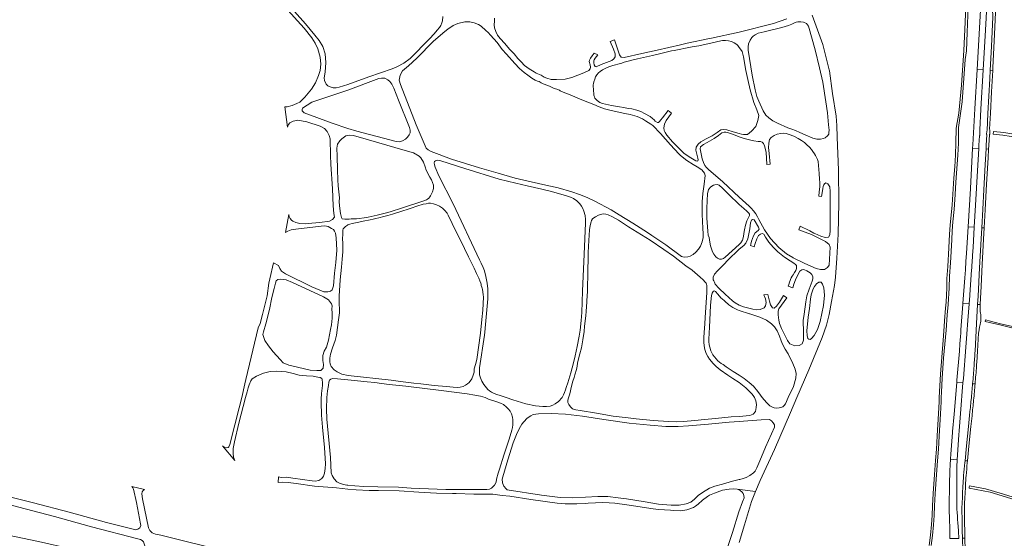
# Model space of a CAD drawing. Extents: x 146402 to 164798, y 455483 to 464134.
# Tile 11 of 256: x 152080 to 153339, y 456320 to 456983. Entities that reach past the tile are written whole.
import ezdxf

# ---------------------------------------------------------------- set-up
doc = ezdxf.new("R2010")
doc.units = 0
doc.header["$LTSCALE"] = 0.2
doc.layers.add('B-XX-VH-VERHARDING_FUNDERING_ZAND-GV', color=252, linetype='CONTINUOUS', lineweight=18)
doc.layers.add('B-XX-VH-VERHARDING_GESLOTEN-GV', color=252, linetype='CONTINUOUS', lineweight=18)

msp = doc.modelspace()

# ---------------------------------------------------------------- linework, layer by layer
at = {"layer": 'B-XX-VH-VERHARDING_FUNDERING_ZAND-GV'}
for points in [[(152418.93, 457000), (152443.875, 456971.946), (152453.734, 456959.665), (152458.231, 456953.092), (152461.344, 456945.655), (152464.285, 456934.931), (152465.323, 456926.283), (152464.285, 456918.11), (152462.209, 456911.84), (152458.62, 456902.154), (152453.172, 456894.025), (152444.956, 456884.165), (152438.253, 456877.636), (152434.578, 456875.777), (152428.827, 456873.182), (152422.297, 456871.496), (152419.227, 456871.496), (152422.502, 456845.729), (152424.056, 456848.928), (152425.795, 456851.339), (152429.782, 456853.379), (152435.995, 456854.677), (152447.402, 456852.266), (152464.28, 456847.073), (152469.751, 456844.013), (152473.368, 456839.933), (152475.779, 456835.017), (152477.17, 456830.659), (152477.727, 456809.237), (152477.912, 456798.48), (152480.045, 456766.671), (152480.972, 456744.971), (152481.9, 456735.141), (152482.641, 456730.69), (152480.23, 456727.537), (152476.15, 456725.497), (152463.909, 456723.735), (152453.569, 456722.761), (152445.084, 456722.205), (152438.453, 456722.39), (152433.121, 456723.735), (152429.365, 456725.497), (152427.839, 456726.634), (152426.096, 456728.928), (152424.983, 456731.524), (152424.519, 456734.167), (152420.3, 456710.937), (152422.943, 456712.792), (152427.162, 456714.554), (152433.399, 456715.435), (152465.81, 456719.26), (152470.563, 456719.306), (152474.504, 456718.796), (152478.747, 456716.223), (152481.297, 456714.646), (152482.873, 456712.885), (152483.94, 456710.056), (152484.774, 456704.214), (152485.563, 456688.449), (152484.357, 456672.591), (152482.595, 456658.866), (152481.482, 456642.915), (152479.628, 456637.722), (152477.448, 456636.146), (152474.388, 456635.079), (152469.102, 456634.986), (152453.801, 456641.408), (152420.277, 456657.962), (152414.828, 456661.694), (152412.696, 456664.94), (152411.212, 456668.835), (152404.808, 456672.204), (152400.13, 456651.888), (152398.832, 456646.416), (152396.699, 456629.909), (152390.856, 456606.262), (152387.611, 456594.6), (152385.014, 456588.92), (152369.179, 456523.078), (152368.252, 456517.699), (152364.175, 456500), (152360.918, 456486.972), (152355.527, 456465.298), (152348.852, 456440.177), (152347.826, 456437.06), (152346.872, 456435.996), (152344.525, 456435.96), (152341.885, 456436.73), (152339.427, 456438.343), (152355.49, 456419.493), (152353.803, 456423.674), (152353.143, 456428.295), (152353.143, 456434.896), (152355.05, 456443.404), (152360.551, 456467.462), (152368.838, 456500), (152370.938, 456507.273), (152372.313, 456512.401), (152373.568, 456516.412), (152375.75, 456521.475), (152377.534, 456524.088), (152382.904, 456527.343), (152391.807, 456531.238), (152400.617, 456533.418), (152408.221, 456533.928), (152421.019, 456533), (152429.921, 456530.589), (152437.711, 456528.734), (152446.753, 456527.714), (152455.424, 456527.158), (152461.266, 456526.091), (152464.419, 456525.674), (152466.413, 456524.561), (152467.062, 456523.263), (152467.618, 456518.765), (152467.294, 456515.242), (152466.575, 456508.773), (152466.135, 456505.295), (152466.111, 456503.278), (152465.854, 456500), (152465.73, 456494.013), (152466.244, 456477.657), (152467.564, 456461.961), (152469.764, 456436.29), (152471.158, 456415.313), (152470.938, 456409.152), (152469.984, 456403.431), (152468.591, 456399.617), (152466.61, 456396.683), (152462.796, 456394.189), (152458.029, 456393.089), (152454.068, 456393.529), (152429.497, 456396.976), (152421.429, 456398.15), (152414.461, 456398.003), (152411.043, 456398.617), (152410.668, 456391.247), (152410.836, 456391.264), (152416.047, 456391.792), (152423.47, 456391.588), (152433.683, 456390.226), (152457.039, 456386.753), (152485.19, 456384.513), (152500, 456382.745), (152510.638, 456382.138), (152526.954, 456381.337), (152538.969, 456381.084), (152565.506, 456380.676), (152590.636, 456379.127), (152613.094, 456377.78), (152633.554, 456377.447), (152638.35, 456377.491), (152660.947, 456376.605), (152685.286, 456376.512), (152697.139, 456374.971), (152706.905, 456373.84), (152733.837, 456369.728), (152767.4, 456364.845), (152777.68, 456364.331), (152792.637, 456364.126), (152803.045, 456364.588), (152806.9, 456364.897), (152816.306, 456365.513), (152825.403, 456365.925), (152834.09, 456365.616), (152841.183, 456364.948), (152856.499, 456362.738), (152865.134, 456361.453), (152890.088, 456357.778), (152897.13, 456356.801), (152912.447, 456355.923), (152916.285, 456355.446), (152925.758, 456355.157), (152933.365, 456356.493), (152941.692, 456359.474), (152944.212, 456361.238), (152947.86, 456363.792), (152953.102, 456368.726), (152959.784, 456373.455), (152962.424, 456375.265), (152968.727, 456377.977), (152978.904, 456381.678), (152987.231, 456383.066), (152992.73, 456383.528), (152997.665, 456383.014), (153021.152, 456380.007), (153026.89, 456393.821), (153045.202, 456433.699), (153065.834, 456481.112), (153073.889, 456500), (153089.094, 456535.656), (153106.266, 456576.713), (153111.75, 456592.699), (153115.094, 456606.096), (153118.137, 456622.785), (153121.892, 456643.359), (153123.279, 456653.893), (153125.046, 456678.22), (153126.753, 456708.799), (153127.631, 456748.994), (153127.126, 456790.463), (153125.564, 456832.883), (153125.221, 456847.593), (153124.12, 456859.511), (153119.667, 456888.509), (153115.446, 456917.457), (153115.073, 456918.973), (153107.112, 456951.343), (153093.644, 456988.929)], [(152621.417, 456986.982), (152620.641, 456981.664), (152619.98, 456978.904), (152618.657, 456975.656), (152617.105, 456973.04), (152614.115, 456969.533), (152610.148, 456964.933), (152604.284, 456958.379), (152579.62, 456933.197), (152571.226, 456927.275), (152562.372, 456922.733), (152556.392, 456920.319), (152526.554, 456910.142), (152500, 456900.274), (152488.669, 456896.594), (152484.821, 456895.887), (152481.204, 456896.084), (152477.17, 456896.965), (152474.353, 456898.53), (152472.093, 456900.605), (152470.053, 456905.288), (152469.38, 456908.626), (152470.632, 456916.069), (152471.838, 456928.402), (152470.91, 456939.16), (152467.665, 456948.619), (152463.306, 456956.269), (152457.511, 456963.211), (152445.501, 456977.738), (152431.755, 456993.422)], [(153289.855, 457000), (153288.679, 456970.296), (153287.342, 456943.456), (153284.384, 456899.478), (153280.962, 456863.64), (153277.617, 456844.394), (153277.374, 456825.353), (153276.572, 456810.684), (153276.233, 456802.249), (153276.018, 456795.421), (153274.798, 456780.586), (153272.448, 456746.372), (153269.842, 456720.496), (153269.113, 456708.898), (153268.12, 456691.299), (153266.753, 456667.63), (153265.667, 456652.398), (153265.568, 456640.091), (153265.313, 456631.052), (153264.721, 456622.108), (153264.027, 456614.462), (153262.693, 456598.159), (153262.131, 456590.838), (153260.802, 456573.238), (153257.488, 456529.947), (153255.909, 456500.097), (153255.703, 456494.593), (153255.164, 456479.532), (153253.438, 456450.928), (153252.272, 456434.145), (153251.252, 456419.545), (153249.773, 456401.676), (153248.228, 456377.307), (153247.263, 456361.811), (153246.759, 456349.322), (153246.042, 456337.646), (153244.756, 456324.119), (153243.129, 456311.059)], [(153245.724, 456310.861), (153247.341, 456323.835), (153248.635, 456337.444), (153249.356, 456349.19), (153249.86, 456361.678), (153250.823, 456377.144), (153252.366, 456401.487), (153253.845, 456419.347), (153254.866, 456433.964), (153256.033, 456450.76), (153257.761, 456479.407), (153258.301, 456494.499), (153258.507, 456500), (153258.875, 456506.698), (153259.775, 456524.665), (153261.604, 456550.247), (153264.716, 456586.265), (153266.27, 456605.913), (153267.568, 456618.994), (153268.675, 456640.459), (153269.022, 456655.007), (153270.444, 456672.053), (153271.848, 456701.606), (153272.472, 456713.215), (153273.388, 456724.414), (153274.856, 456740.558), (153276.45, 456759.403), (153277.363, 456775.204), (153278.082, 456786.704), (153279.92, 456809.799), (153280.428, 456825.354), (153280.775, 456845.184), (153285.089, 456877.902), (153289.284, 456932.007), (153290.749, 456943.322), (153291.686, 456966.624), (153293, 457000)], [(153061.09, 456983.979), (153044.182, 456978.322), (153000, 456966.939), (152964.782, 456959.559), (152962.361, 456959.052), (152933.694, 456952.961), (152925.25, 456950.959), (152895.156, 456943.825), (152875.834, 456939.73), (152853.047, 456934.479), (152849.267, 456935.005), (152847.062, 456938.155), (152840.551, 456957.266), (152835.406, 456954.956), (152839.344, 456945.505), (152841.549, 456939.205), (152841.496, 456935.425), (152840.079, 456932.852), (152837.244, 456930.647), (152823.75, 456925.554), (152817.449, 456922.929), (152815.927, 456923.349), (152814.824, 456925.239), (152814.299, 456928.021), (152814.404, 456930.437), (152814.667, 456931.539), (152816.242, 456933.849), (152819.287, 456938.05), (152814.667, 456940.045), (152812.146, 456936.632), (152809.994, 456933.639), (152808.786, 456931.277), (152808.524, 456929.702), (152809.731, 456925.081), (152809.889, 456922.246), (152809.469, 456920.146), (152807.736, 456918.151), (152801.698, 456915.053), (152793.665, 456912.06), (152786.209, 456909.277), (152777.861, 456907.177), (152766.783, 456906.337), (152759.8, 456906.705), (152754.024, 456908.122), (152750.979, 456909.33), (152746.779, 456911.903), (152742.578, 456913.688), (152740.583, 456914.528), (152738.22, 456916.418), (152731.447, 456920.041), (152725.567, 456924.451), (152721.262, 456929.072), (152717.061, 456933.587), (152712.441, 456939.152), (152706.665, 456945.453), (152700.575, 456952.488), (152694.379, 456958.789), (152691.229, 456963.409), (152688.814, 456968.082), (152687.501, 456972.493), (152686.976, 456976.352), (152687.291, 456980.998), (152687.186, 456984.884)], [(153353.772, 456836.069), (153338.389, 456838.745), (153325.212, 456840.227), (153324.94, 456836.501), (153337.051, 456835.401), (153358.453, 456832.056)], [(153355.686, 456589.678), (153334.424, 456594.436), (153314.889, 456599.277), (153314.738, 456597.397), (153335.299, 456592.598), (153355.396, 456587.375)], [(152344.684, 456303.13), (152260.657, 456324.004), (152253.737, 456325.311), (152249.487, 456327.164), (152246.654, 456329.888), (152244.856, 456333.702), (152237.337, 456370.642), (152236.356, 456377.072), (152236.901, 456379.36), (152238.209, 456381.321), (152239.626, 456382.302), (152223.54, 456386.442), (152225.107, 456384.614), (152225.942, 456383.1), (152229.598, 456366.025), (152234.767, 456338.454), (152234.924, 456336.626), (152233.88, 456333.441), (152231.477, 456331.77), (152228.71, 456330.987), (152191.061, 456340.281), (152143.49, 456353.336), (152097.695, 456365.555), (152080.724, 456369.732), (152046.469, 456378.192)], [(153000, 456314.819), (153006.911, 456337.373), (153015.876, 456367.307), (153021.152, 456380.007), (152997.665, 456383.014), (153000, 456382.071), (153001.466, 456381.135), (153003.841, 456379.107), (153005.058, 456377.195), (153006.101, 456374.704), (153006.333, 456371.865), (153004.479, 456366.535), (152999.728, 456353.905), (152991.802, 456327.349), (152962.858, 456241.841)], [(153360.321, 456369.766), (153333.84, 456377.837), (153314.912, 456383.352), (153294.805, 456387.093), (153294.239, 456385.374), (153294.304, 456384.877), (153294.312, 456384.033), (153321.04, 456379.048), (153358.579, 456367.593)], [(152050.883, 456366.975), (152124.587, 456348.018), (152171.868, 456334.983), (152231.23, 456319.52), (152234.796, 456318.567), (152236.672, 456317.43), (152238.547, 456315.462), (152239.53, 456312.972), (152240.422, 456310.298), (152241.185, 456305.714), (152241.476, 456297.286), (152242.157, 456289.246), (152242.416, 456287.657), (152242.319, 456286.555), (152241.509, 456286.328), (152239.833, 456286.494), (152206.801, 456293.495), (152145.51, 456306.861), (152104.141, 456315.835), (152065.444, 456323.981)]]:
    msp.add_lwpolyline(points, dxfattribs=at)
for points in [[(152649.227, 456980.043), (152655.65, 456980.357), (152661.343, 456979.155), (152666.956, 456976.701), (152670.116, 456974.821), (152676.435, 456969.155), (152679.202, 456966.44), (152682.048, 456963.28), (152690.56, 456953.671), (152697.14, 456945.055), (152702.832, 456938.841), (152713.329, 456926.83), (152719.073, 456920.772), (152725.131, 456915.654), (152729.727, 456911.946), (152735.262, 456908.395), (152737.194, 456906.933), (152739.388, 456905.575), (152742.26, 456904.583), (152744.505, 456903.852), (152747.012, 456902.39), (152749.623, 456900.875), (152755.524, 456898.891), (152758.292, 456897.481), (152762.94, 456895.549), (152765.329, 456894.426), (152767.104, 456893.982), (152768.423, 456893.812), (152769.35, 456893.434), (152770.342, 456892.742), (152771.36, 456892.128), (152777.039, 456889.543), (152784.089, 456886.775), (152799.025, 456880.613), (152814.151, 456874.531), (152821.167, 456871.71), (152827.929, 456869.229), (152836.285, 456866.775), (152854.014, 456863.171), (152860.698, 456861.918), (152869.524, 456859.124), (152876.365, 456856.356), (152880.49, 456853.902), (152887.227, 456849.541), (152889.734, 456847.923), (152899.551, 456837.635), (152912.189, 456822.856), (152922.999, 456811.55), (152924.931, 456809.54), (152933.443, 456802.803), (152941.12, 456798.103), (152946.525, 456794.892), (152952.582, 456790.975), (152955.924, 456786.902), (152956.551, 456783.768), (152955.193, 456772.698), (152953.836, 456761), (152952.687, 456750.138), (152952.687, 456734.262), (152953.052, 456724.863), (152953.627, 456716.35), (152954.149, 456709.196), (152953.94, 456704.757), (152952.896, 456699.222), (152950.807, 456693.53), (152948.326, 456689.587), (152944.645, 456685.984), (152941.329, 456683.007), (152937.673, 456680.761), (152934.696, 456679.717), (152929.788, 456679.56), (152926.445, 456680.396), (152906.183, 456695.331), (152888.689, 456707.316), (152882.867, 456711.024), (152864.014, 456722.878), (152846.755, 456733.662), (152836.52, 456740.059), (152815.788, 456751.182), (152805.866, 456755.517), (152796.048, 456759.642), (152786.086, 456763.127), (152768.55, 456768.03), (152749.052, 456772.479), (152713.884, 456780.614), (152692.106, 456786.844), (152667.958, 456793.834), (152632.317, 456804.791), (152606.236, 456814.508), (152602.524, 456816.474), (152599.955, 456818.735), (152587.167, 456848.513), (152566.976, 456900.068), (152565.523, 456905.86), (152566.891, 456912.164), (152569.587, 456917.43), (152577.211, 456923.835), (152588.229, 456933.863), (152609.477, 456955.381), (152623.717, 456968.006), (152627.712, 456970.826), (152634.553, 456975.448), (152640.506, 456978.216)], [(153072.851, 456979.773), (153075.181, 456980.334), (153078.786, 456980.275), (153082.49, 456979.76), (153086.294, 456977.995), (153088.854, 456974.784), (153097.138, 456944.431), (153102.8, 456921.28), (153107.194, 456903.124), (153111.036, 456877.851), (153113.011, 456863.725), (153114.51, 456848.442), (153115.015, 456841.618), (153114.882, 456838.733), (153114.794, 456836.485), (153112.95, 456834.531), (153110.172, 456831.877), (153107.916, 456830.955), (153104.072, 456830.172), (153099.36, 456830.395), (153094.404, 456831.723), (153084.533, 456835.917), (153077.648, 456838.92), (153072.014, 456841.304), (153067.609, 456843.09), (153062.53, 456844.946), (153049.096, 456850.642), (153043.027, 456853.889), (153038.11, 456857.428), (153034.347, 456861.068), (153030.865, 456866.632), (153025.147, 456879.014), (153022.818, 456884.87), (153020.708, 456893.24), (153016.89, 456911.902), (153011.651, 456944.237), (153011.492, 456948.131), (153012.246, 456952.268), (153014.393, 456956.795), (153016.496, 456960.119), (153018.148, 456961.832), (153020.545, 456963.764), (153024.336, 456965.581), (153032.045, 456967.436), (153054.571, 456973.143), (153063.239, 456975.699), (153067.5, 456977.373), (153070.236, 456978.537)], [(152814.194, 456903.41), (152815.456, 456906.799), (152816.576, 456909.745), (152818.153, 456912.4), (152820.227, 456914.972), (152822.218, 456916.922), (152825.205, 456919.079), (152828.711, 456920.738), (152833.689, 456922.937), (152838.626, 456924.472), (152841.944, 456925.426), (152844.89, 456926.297), (152850.117, 456927.625), (152853.145, 456928.662), (152856.36, 456929.533), (152864.636, 456931.794), (152869.988, 456932.955), (152881.479, 456935.507), (152889.361, 456937.207), (152898.259, 456939.344), (152913.712, 456943.057), (152916.907, 456943.513), (152937.981, 456947.703), (152940.058, 456948.096), (152948.725, 456949.736), (152965.443, 456953.262), (152976.499, 456956), (152978.967, 456956.435), (152982.805, 456956.415), (152986.58, 456956.083), (152990.147, 456955.17), (152993.756, 456953.386), (152996.992, 456951.188), (152998.32, 456949.985), (152999.233, 456948.823), (153000, 456947.395), (153001.731, 456945.391), (153003.859, 456942.129), (153005.614, 456935.309), (153008.755, 456917.918), (153011.056, 456906.725), (153014.278, 456893.132), (153018.856, 456877.284), (153022.834, 456867.588), (153025.264, 456860.385), (153024.037, 456853.939), (153021.277, 456846.333), (153016.106, 456840.545), (153010.641, 456836.391), (153005.546, 456836.18), (153003.331, 456836.747), (153000, 456837.601), (152992.49, 456839.831), (152984.385, 456842.263), (152979.826, 456842.769), (152976.887, 456842.094), (152972.092, 456838.852), (152965.472, 456834.664), (152957.772, 456830.611), (152951.152, 456826.693), (152947.572, 456823.856), (152945.276, 456819.939), (152944.812, 456816.135), (152945.809, 456811.199), (152947.122, 456805.792), (152947.542, 456804.006), (152947.489, 456802.641), (152946.544, 456802.169), (152944.549, 456802.746), (152936.253, 456807.524), (152929.48, 456812.25), (152914.779, 456827.056), (152907.691, 456835.562), (152905.381, 456838.869), (152904.331, 456841.337), (152903.963, 456844.855), (152904.646, 456849.633), (152906.798, 456853.938), (152913.571, 456863.704), (152909.24, 456866.802), (152902.257, 456857.666), (152899.999, 456854.831), (152898.424, 456852.888), (152896.796, 456851.68), (152895.746, 456851.733), (152892.902, 456853.318), (152891.428, 456854.975), (152889.538, 456856.603), (152886.177, 456859.175), (152879.299, 456863.061), (152874.233, 456865.581), (152869.471, 456867.336), (152862.946, 456868.852), (152858.175, 456869.64), (152852.575, 456870.76), (152847.306, 456871.672), (152837.018, 456873.415), (152825.257, 456875.696), (152822.125, 456877.169), (152818.723, 456879.492), (152817.266, 456880.951), (152815.795, 456882.763), (152815.073, 456884.194), (152814.614, 456885.27), (152814.404, 456886.425), (152814.155, 456888.735), (152813.984, 456891.951), (152813.827, 456894.537), (152813.617, 456897.267), (152813.538, 456899.604), (152813.774, 456901.441)], [(152561.394, 456827.151), (152511.298, 456840.41), (152500, 456844.097), (152479.732, 456850.712), (152444.001, 456863.904), (152441.47, 456866.362), (152441.245, 456868.026), (152441.854, 456869.803), (152453.671, 456877.514), (152495.874, 456891.57), (152500, 456893.023), (152539.375, 456907.756), (152542.652, 456908.446), (152547.021, 456908.389), (152550.758, 456906.319), (152553.403, 456904.192), (152555.933, 456900.397), (152558.462, 456895.568), (152564.556, 456880.217), (152578.757, 456845.319), (152579.62, 456841.582), (152579.447, 456838.19), (152578.412, 456835.775), (152576.228, 456832.958), (152573.411, 456830.486), (152569.558, 456827.956), (152566.224, 456826.921)], [(152501.53, 456727.933), (152500, 456727.855), (152495.787, 456728.093), (152492.727, 456728.65), (152491.521, 456730.226), (152490.501, 456735.419), (152489.295, 456745.249), (152488.924, 456750.535), (152489.017, 456755.358), (152487.255, 456770.473), (152486.884, 456778.449), (152486.42, 456791.061), (152486.049, 456808.495), (152485.864, 456818.696), (152486.606, 456824.075), (152489.388, 456828.155), (152492.077, 456830.705), (152495.555, 456833.395), (152497.41, 456834.647), (152500, 456835.159), (152502.407, 456835.545), (152507.063, 456835.028), (152539.605, 456825.427), (152570.306, 456816.802), (152583.874, 456812.663), (152591.003, 456808.523), (152593.303, 456806.454), (152596.408, 456801.049), (152598.592, 456795.07), (152600.087, 456790.816), (152604.457, 456781.847), (152606.756, 456778.167), (152608.251, 456774.718), (152609.516, 456771.268), (152609.516, 456767.014), (152608.136, 456762.845), (152606.929, 456760.287), (152605.664, 456758.045), (152604.802, 456756.55), (152603.451, 456754.997), (152601.783, 456753.733), (152600.174, 456752.755), (152597.069, 456751.376), (152569.645, 456742.464), (152554.007, 456737.52), (152545.67, 456735.162), (152537.161, 456732.978), (152525.663, 456730.678), (152520.603, 456729.816), (152514.437, 456728.91), (152510.93, 456728.608), (152507.337, 456728.421), (152504.174, 456728.278)], [(153075.513, 456831.137), (153079.705, 456828.412), (153083.512, 456825.878), (153086.792, 456823.054), (153089.977, 456819.844), (153092.487, 456816.921), (153094.372, 456814.356), (153096.498, 456811.407), (153097.9, 456809.201), (153099.617, 456806.203), (153100.466, 456804.283), (153101.1, 456801.713), (153102.527, 456786.431), (153102.938, 456779.221), (153103.146, 456774.751), (153103.214, 456769.319), (153102.565, 456762.874), (153102.189, 456757.405), (153105.568, 456756.816), (153106.695, 456764.128), (153107.067, 456767.398), (153107.444, 456769.563), (153108.252, 456772.113), (153109.305, 456773.367), (153111.128, 456774.335), (153113.439, 456773.383), (153115.858, 456769.449), (153116.552, 456763.587), (153116.302, 456713.456), (153116.275, 456708.108), (153114.171, 456705.12), (153110.039, 456704.528), (153104.552, 456706.334), (153096.891, 456709.76), (153095.595, 456710.34), (153090.585, 456713.206), (153077.968, 456719.12), (153076.59, 456714.548), (153092.526, 456708.213), (153096.972, 456706.153), (153097.775, 456705.78), (153110.683, 456699.434), (153115.023, 456695.796), (153116.67, 456692.341), (153115.216, 456669.356), (153113.112, 456666.272), (153109.083, 456663.757), (153104.083, 456663.739), (153098.695, 456664.873), (153084.248, 456671.55), (153069.285, 456678.778), (153068.74, 456679.041), (153060.497, 456683.62), (153050.773, 456691.604), (153040.018, 456703.146), (153032.492, 456714.177), (153025.282, 456727.402), (153023.66, 456731.12), (153021.422, 456735.017), (153018.573, 456738.565), (153015.387, 456742.014), (153012.83, 456744.553), (153000, 456756.143), (152979.386, 456775.654), (152961.062, 456791.353), (152958.331, 456794.083), (152956.231, 456796.708), (152954.341, 456800.646), (152952.976, 456805.03), (152950.141, 456817.71), (152950.747, 456820.479), (152954.462, 456823.451), (152959.393, 456825.815), (152968.376, 456830.949), (152973.713, 456835.137), (152978.069, 456838.311), (152980.872, 456839.426), (152983.085, 456839.358), (152985.077, 456838.734), (152993.065, 456836.116), (153000, 456833.135), (153002.844, 456832.216), (153006.358, 456831.171), (153013.335, 456829.322), (153018.868, 456828.14), (153024.303, 456827.487), (153027.477, 456827.21), (153029.595, 456826.305), (153031.38, 456824.773), (153032.689, 456821.749), (153033.788, 456817.138), (153034.572, 456813.102), (153035.223, 456805.798), (153035.636, 456798.107), (153039.866, 456798.315), (153038.566, 456812.06), (153037.769, 456819.652), (153037.894, 456824.893), (153038.316, 456827.635), (153039.126, 456829.657), (153041.135, 456832.308), (153044.875, 456834.966), (153048.668, 456836.518), (153053.471, 456837.642), (153056.451, 456837.797), (153060.442, 456837.379), (153064.245, 456836.239), (153069.926, 456833.904)], [(152801.563, 456738.105), (152803.33, 456732.531), (152803.719, 456727.793), (152803.563, 456722.743), (152801.777, 456683.28), (152799.99, 456635.894), (152798.902, 456608.938), (152798.048, 456598.451), (152796.65, 456586.255), (152795.737, 456578.642), (152793.154, 456565.067), (152790.396, 456553.395), (152788.435, 456544.442), (152784.958, 456531.74), (152781.152, 456518.651), (152779.132, 456512.98), (152778.122, 456509.912), (152776.782, 456506.338), (152775.636, 456503.464), (152774.792, 456501.842), (152773.64, 456500), (152769.13, 456495.106), (152765.089, 456491.922), (152761.745, 456490.37), (152758.56, 456489.193), (152753.905, 456488.524), (152749.062, 456488.47), (152739.804, 456489.434), (152727.534, 456492.011), (152721.992, 456493.557), (152710.623, 456496.935), (152702.325, 456500), (152694.536, 456502.464), (152690.457, 456503.784), (152686.884, 456505.299), (152683.388, 456506.931), (152680.98, 456508.465), (152678.727, 456510.446), (152673.775, 456516.544), (152671.172, 456520.894), (152669.308, 456525.205), (152668.337, 456528.973), (152668.104, 456532.935), (152668.22, 456538.101), (152674.357, 456579.817), (152675.327, 456587.848), (152675.445, 456588.828), (152678.669, 456625.999), (152678.979, 456632.524), (152678.669, 456638.972), (152678.047, 456646.119), (152676.261, 456654.742), (152674.474, 456661.889), (152672.998, 456666.161), (152670.201, 456671.987), (152668.048, 456675.905), (152634.383, 456747.683), (152616.314, 456783.455), (152611.667, 456794.289), (152610.774, 456797.513), (152610.308, 456800.077), (152610.502, 456801.708), (152611.745, 456802.64), (152614.347, 456803.417), (152618.542, 456802.601), (152649.227, 456792.891), (152693.467, 456779.141), (152714.597, 456774.099), (152729.279, 456770.596), (152747.806, 456766.207), (152760.1, 456763.371), (152779.579, 456757.759), (152784.628, 456756.089), (152788.124, 456754.341), (152792.474, 456751.35), (152796.475, 456747.621), (152798.533, 456744.747), (152800.048, 456741.64)], [(152969.2, 456771.979), (152971.904, 456772.215), (152974.371, 456771.27), (152978.939, 456767.437), (152984.4, 456762.187), (152990.175, 456756.201), (152996.791, 456750.058), (153000, 456746.874), (153005.978, 456741.583), (153009.836, 456738.232), (153012.37, 456735.501), (153013.288, 456734.23), (153013.198, 456732.74), (153012.054, 456729.947), (153009.905, 456725.949), (153008.196, 456720.174), (153006.775, 456714.496), (153006.022, 456709.878), (153005.581, 456705.67), (153004.252, 456701.05), (153002.245, 456697.87), (153000, 456695.671), (152982.339, 456679.361), (152979.924, 456677.839), (152977.719, 456676.999), (152975.041, 456677.051), (152972.311, 456678.154), (152970.368, 456679.781), (152967.69, 456683.457), (152966.076, 456686.279), (152963.687, 456693.826), (152962.847, 456698.762), (152961.692, 456704.59), (152960.641, 456707.635), (152959.959, 456712.833), (152958.909, 456729.162), (152959.014, 456741.448), (152959.224, 456751.843), (152959.854, 456760.349), (152960.904, 456765.81), (152963.844, 456769.38), (152967.205, 456771.69)], [(152555.149, 456522.316), (152500.308, 456528.271), (152492.286, 456529.894), (152486.026, 456532.769), (152482.131, 456535.458), (152478.468, 456539.631), (152477.17, 456543.294), (152476.591, 456545.867), (152476.753, 456550.319), (152477.773, 456555.674), (152480.022, 456563.51), (152483.476, 456573.085), (152485.447, 456579.902), (152487.858, 456599.469), (152488.971, 456608.418), (152489.156, 456614.121), (152488.507, 456618.387), (152488.6, 456622.235), (152488.878, 456629.562), (152490.037, 456650.659), (152491.892, 456666.517), (152492.68, 456676.81), (152493.237, 456686.316), (152493.26, 456690.187), (152493.26, 456698.441), (152493.167, 456701.779), (152493.376, 456710.079), (152493.468, 456713.789), (152494.025, 456715.736), (152494.952, 456717.034), (152496.807, 456718.472), (152499.403, 456720.28), (152500, 456720.573), (152502.277, 456721.623), (152505.367, 456722.629), (152513.862, 456724.296), (152519.511, 456725.482), (152528.552, 456727.322), (152532.289, 456728.026), (152535.674, 456728.781), (152539.346, 456729.586), (152545.613, 456731.267), (152550.744, 456732.719), (152556.795, 456734.372), (152560.625, 456735.558), (152564.952, 456736.808), (152580.748, 456742.098), (152587.848, 456744.426), (152596.185, 456747.013), (152599.749, 456747.761), (152602.739, 456748.278), (152605.527, 456748.393), (152609.38, 456747.646), (152613.375, 456746.151), (152616.825, 456744.714), (152620.993, 456741.896), (152623.983, 456739.137), (152626.714, 456735.644), (152628.237, 456732.999), (152638.37, 456711.885), (152643.775, 456701.191), (152654.152, 456679.689), (152661.339, 456665.459), (152664.444, 456658.589), (152667.419, 456652.624), (152668.698, 456649.203), (152669.704, 456646.156), (152670.164, 456644.891), (152670.423, 456643.224), (152670.998, 456641.298), (152671.63, 456639.889), (152672.119, 456638.049), (152672.981, 456631.553), (152673.125, 456628.391), (152672.205, 456611.919), (152671.026, 456599.73), (152669.302, 456582.253), (152664.587, 456548.792), (152662.977, 456542.122), (152661.483, 456536.603), (152661.483, 456532.579), (152660.218, 456528.554), (152658.263, 456523.955), (152654.813, 456519.355), (152652.686, 456517.602), (152650.243, 456515.819), (152647.397, 456514.296), (152643.516, 456513.232), (152639.405, 456513.002), (152634.375, 456513.261), (152625.896, 456513.971), (152610.17, 456515.388), (152593.095, 456517.573), (152584.356, 456518.464), (152566.935, 456520.649)], [(153021.992, 456487.247), (153020.848, 456482.344), (153018.233, 456478.584), (153013.575, 456477.277), (153000, 456475.97), (152989.801, 456475.375), (152970.05, 456473.445), (152955.942, 456472.158), (152943.468, 456470.871), (152929.063, 456469.534), (152919.657, 456469.188), (152909.658, 456469.237), (152890.303, 456470.475), (152868.275, 456472.801), (152858.177, 456474.187), (152839.02, 456476.415), (152817.536, 456479.88), (152796.994, 456483.296), (152791.103, 456484.385), (152787.242, 456485.622), (152784.321, 456488.048), (152782.292, 456490.968), (152781.203, 456493.889), (152780.955, 456496.611), (152781.861, 456499.687), (152783.531, 456504.717), (152785.881, 456514.466), (152787.629, 456520.875), (152789.046, 456525.749), (152790.037, 456529.07), (152792.037, 456535.79), (152792.814, 456540.179), (152793.571, 456544.141), (152794.465, 456547.966), (152796.523, 456555.871), (152798.427, 456563.561), (152800.136, 456573.582), (152801.767, 456584.652), (152802.447, 456591.352), (152803.884, 456604.442), (152804.525, 456610.288), (152805.457, 456622.095), (152805.379, 456624.737), (152805.69, 456628.854), (152806.02, 456636.816), (152806.195, 456643.303), (152806.739, 456655.15), (152807.282, 456685.601), (152808.137, 456700.749), (152808.72, 456714.499), (152809.263, 456717.49), (152810.157, 456721.452), (152810.972, 456724.714), (152811.545, 456726.317), (152812.71, 456728.424), (152814.187, 456729.812), (152816.4, 456731.114), (152820.149, 456733.172), (152822.771, 456734.046), (152824.577, 456734.512), (152826.499, 456734.784), (152829.781, 456734.571), (152832.811, 456733.677), (152838.093, 456730.842), (152845.9, 456726.647), (152858.563, 456718.413), (152886.373, 456701.245), (152904.007, 456689.437), (152916.359, 456680.581), (152932.128, 456668.54), (152940.052, 456662.675), (152950.306, 456653.742), (152953.919, 456650.362), (152956.793, 456647.604), (152957.764, 456646.245), (152958.308, 456645.041), (152958.657, 456643.06), (152958.851, 456639.176), (152958.618, 456634.476), (152958.191, 456628.067), (152956.676, 456602.354), (152956.443, 456594.042), (152955.511, 456583.011), (152955.045, 456576.563), (152954.89, 456570.97), (152955.356, 456565.999), (152956.366, 456561.415), (152957.842, 456556.521), (152959.939, 456552.326), (152962.036, 456549.141), (152966.775, 456543.704), (152970.892, 456539.587), (152975.786, 456535.275), (152985.73, 456528.517), (152992.139, 456524.4), (153000, 456519.324), (153004.428, 456515.988), (153008.623, 456512.398), (153011.157, 456509.86), (153013.4, 456507.608), (153016.802, 456504.184), (153018.831, 456501.547), (153019.59, 456500), (153021.339, 456495.992), (153022.1, 456491.253)], [(153073.515, 456665.008), (153072.42, 456662.216), (153070.963, 456659.735), (153069.242, 456657.084), (153067.998, 456655.349), (153066.469, 456652.94), (153064.518, 456647.5), (153063.519, 456644.564), (153062.806, 456642.254), (153068.582, 456640.448), (153070.056, 456644.973), (153072.199, 456650.509), (153075.06, 456656.673), (153077.878, 456661.683), (153080.084, 456663.182), (153082.727, 456663.576), (153086.723, 456662.1), (153091.107, 456659.521), (153093.23, 456657.461), (153094.396, 456654.148), (153094.453, 456651.649), (153093.502, 456648.713), (153089.597, 456638.699), (153086.84, 456630.228), (153085.234, 456622.434), (153083.273, 456606.562), (153082.148, 456598.674), (153082.492, 456583.676), (153082.338, 456573.291), (153080.817, 456568.478), (153076.786, 456566.54), (153071.212, 456565.943), (153064.856, 456568.612), (153061.827, 456572.867), (153054.263, 456588.421), (153051.684, 456594.707), (153051.135, 456596.733), (153050.898, 456599.136), (153050.465, 456602.451), (153050.045, 456605.719), (153049.904, 456608.17), (153049.991, 456610.622), (153051.038, 456613.462), (153061.082, 456627.345), (153056.745, 456630.309), (153051.681, 456621.733), (153048.045, 456616.72), (153045.074, 456614.113), (153042.668, 456614.874), (153040.347, 456618.423), (153038.983, 456623.417), (153036.644, 456631.87), (153031.887, 456631.227), (153033.637, 456626.138), (153034.519, 456621.334), (153033.766, 456617.197), (153032.236, 456614.691), (153027.101, 456612.461), (153022.343, 456612.059), (153017.628, 456612.955), (153005.743, 456615.892), (153000, 456618.246), (152995.176, 456621.055), (152991.553, 456623.602), (152982.076, 456632.108), (152974.673, 456639.458), (152972.389, 456641.742), (152970.998, 456643.212), (152969.58, 456644.997), (152968.425, 456647.439), (152967.716, 456649.119), (152967.034, 456650.642), (152966.745, 456651.98), (152967.034, 456653.766), (152968.609, 456657.546), (152972.599, 456661.904), (152980.895, 456670.619), (152985.095, 456675.161), (153000, 456689.678), (153005.911, 456694.326), (153008.736, 456697.557), (153011.36, 456702.903), (153012.115, 456706.944), (153013.668, 456715.843), (153014.699, 456723.251), (153015.744, 456726.62), (153017.278, 456727.779), (153019.203, 456727.113), (153025.007, 456717.808), (153025.785, 456715.407), (153024.541, 456713.672), (153020.419, 456710.388), (153018.509, 456706.823), (153016.983, 456703.452), (153015.842, 456699.891), (153014.895, 456696.041), (153014.613, 456694.213), (153019.234, 456692.596), (153020.66, 456697.024), (153022.562, 456702.8), (153024.854, 456707.135), (153027.251, 456708.874), (153029.459, 456709.748), (153031.771, 456708.699), (153033.707, 456705.052), (153038.154, 456698.53), (153043.465, 456692.204), (153049.641, 456686.266), (153058.127, 456679.278), (153065.162, 456674.881), (153070.077, 456671.918), (153072.342, 456670.244), (153073.358, 456668.71), (153073.652, 456667.22)], [(152465.138, 456534.67), (152460.315, 456534.67), (152451.598, 456535.041), (152435.277, 456538.935), (152424.519, 456541.439), (152417.286, 456544.221), (152413.113, 456548.487), (152404.21, 456558.317), (152398.461, 456566.2), (152393.731, 456573.016), (152391.135, 456580.435), (152391.876, 456584.051), (152395.122, 456594.067), (152399.666, 456612.707), (152402.448, 456627.915), (152405.648, 456639.554), (152407.271, 456646.323), (152408.198, 456649.013), (152410.331, 456650.867), (152414.318, 456651.331), (152420.81, 456650.682), (152429.156, 456647.251), (152468.754, 456628.611), (152475.246, 456624.716), (152478.77, 456619.708), (152479.558, 456617.39), (152479.373, 456612.939), (152479.697, 456608.441), (152479.883, 456601.532), (152478.863, 456593), (152477.842, 456587.065), (152474.968, 456573.433), (152472.371, 456564.345), (152469.403, 456559.152), (152467.92, 456553.959), (152467.92, 456547.282), (152468.662, 456542.274), (152468.105, 456537.637)], [(153102.172, 456647.639), (153105.056, 456647.649), (153106.507, 456645.155), (153108.352, 456640.258), (153109.06, 456630.742), (153108.147, 456617.566), (153103.896, 456597.071), (153100.158, 456587.154), (153096.173, 456579.303), (153092.775, 456575.3), (153090.807, 456574.38), (153089.027, 456574.565), (153088.014, 456575.692), (153087.231, 456579.222), (153086.728, 456585.47), (153088.395, 456602.687), (153090.085, 456613.75), (153091.291, 456625.773), (153092.328, 456631.353), (153094.896, 456638.959), (153096.519, 456642.137), (153099.103, 456645.512)], [(153055.531, 456568.193), (153059.113, 456561.668), (153062.692, 456555.72), (153068.601, 456543.627), (153071.898, 456536.139), (153072.976, 456530.567), (153072.517, 456524.7), (153069.478, 456514.305), (153062.739, 456500), (153059.302, 456491.845), (153057.833, 456489.711), (153055.839, 456488.207), (153053.53, 456487.192), (153051.186, 456486.702), (153048.282, 456486.527), (153044.959, 456486.982), (153042.055, 456487.962), (153039.361, 456489.466), (153035.443, 456493.14), (153032.224, 456497.233), (153029.691, 456500), (153027.598, 456503.012), (153024.047, 456507.936), (153018.447, 456514.453), (153013.141, 456519.338), (153006.681, 456524.314), (153000, 456528.637), (152992.42, 456533.465), (152983.442, 456539.398), (152979.819, 456542.128), (152977.089, 456543.704), (152972.941, 456546.959), (152968.688, 456551.868), (152966.483, 456554.782), (152964.015, 456559.875), (152962.453, 456564.377), (152961.849, 456567.212), (152961.416, 456571.452), (152961.258, 456574.497), (152962.098, 456590.144), (152963.096, 456608.415), (152963.674, 456618.181), (152964.881, 456630.257), (152965.616, 456633.565), (152966.876, 456635.77), (152968.032, 456636.347), (152969.817, 456635.665), (152972.862, 456632.199), (152976.852, 456627.684), (152980.941, 456624.064), (152981.893, 456623.221), (152986.88, 456618.706), (152991.973, 456615.241), (152995.504, 456613.245), (152997.959, 456612.051), (153000, 456611.196), (153013.467, 456607.074), (153013.911, 456606.925), (153026.463, 456602.699), (153035.13, 456598.981), (153041.686, 456594.198), (153045.257, 456590.558), (153048.641, 456585.378), (153051.743, 456578.467), (153053.977, 456572.514)], [(152681.072, 456383.031), (152677.41, 456382.403), (152644.068, 456382.612), (152634.651, 456382.473), (152624.886, 456382.543), (152592.043, 456383.64), (152580.843, 456384.351), (152564.533, 456385.264), (152538.072, 456385.873), (152520.205, 456386.381), (152508.938, 456387.092), (152499.801, 456387.971), (152498.644, 456388.183), (152494.422, 456388.864), (152489.043, 456390.771), (152485.911, 456392.473), (152482.438, 456396.286), (152479.782, 456400.236), (152478.395, 456403.673), (152477.629, 456423.263), (152472.799, 456472.358), (152472.487, 456485.477), (152473.112, 456500), (152473.924, 456508.796), (152474.991, 456515.497), (152475.64, 456519.739), (152476.498, 456522.127), (152478.19, 456523.449), (152480.323, 456524.167), (152486.722, 456524.074), (152500, 456522.635), (152524.459, 456520.069), (152534.353, 456519.107), (152542.666, 456517.903), (152552.628, 456516.68), (152573.988, 456514.763), (152619.129, 456509.165), (152652.451, 456504.814), (152661.967, 456503.085), (152669.211, 456501.668), (152672.24, 456501.046), (152675.286, 456500), (152679.782, 456498.09), (152688.92, 456494.951), (152695.058, 456492.684), (152698.65, 456490.975), (152702.801, 456487.836), (152705.207, 456485.185), (152707.3, 456482.465), (152709.218, 456479.047), (152710.229, 456475.036), (152710.788, 456471.409), (152710.718, 456465.166), (152710.299, 456461.539), (152709.671, 456458.156), (152705.87, 456446.681), (152699.348, 456426.522), (152693.872, 456408.665), (152691.989, 456403.225), (152690.036, 456395.517), (152689.269, 456391.82), (152687.42, 456388.018), (152685.362, 456385.716), (152683.374, 456384.356)], [(153028.449, 456471.556), (153038.828, 456472.046), (153041.607, 456470.085), (153043.731, 456467.878), (153045.121, 456465.263), (153045.366, 456462.321), (153033.949, 456436.527), (153026.446, 456419.164), (153022.945, 456410.375), (153020.551, 456405.874), (153018.443, 456403.73), (153013.692, 456400.193), (153008.976, 456397.835), (153005.153, 456396.442), (153000.794, 456395.192), (153000, 456395.108), (152991.431, 456392.99), (152978.898, 456389.439), (152968.977, 456386.619), (152962.397, 456384.217), (152953.31, 456378.681), (152947.88, 456374.713), (152942.866, 456370.326), (152938.167, 456366.253), (152932.422, 456364.164), (152923.493, 456362.493), (152913.101, 456362.598), (152896.913, 456363.59), (152879.916, 456366.75), (152856.224, 456370.551), (152845.421, 456371.952), (152832.203, 456373.344), (152819.554, 456373.547), (152803.569, 456372.699), (152787.007, 456371.747), (152771.112, 456372.113), (152747.574, 456375.085), (152703.482, 456382.242), (152702.144, 456383.301), (152699.209, 456386.852), (152697.507, 456390.981), (152697.181, 456395.582), (152697.833, 456398.734), (152704.317, 456420.254), (152711.273, 456442.099), (152715.657, 456453.003), (152718.881, 456460.032), (152722.395, 456465.792), (152724.786, 456469.052), (152729.278, 456473.545), (152733.59, 456476.841), (152736.76, 456478.517), (152743.65, 456479.359), (152759.882, 456479.626), (152778.027, 456478.861), (152799.953, 456476.028), (152827.211, 456471.865), (152859.614, 456467.226), (152886.147, 456464.632), (152906.526, 456463.094), (152922.074, 456463.032), (152935.155, 456463.665), (152960.787, 456465.934), (152987.425, 456468.346), (153000, 456469.415)]]:
    msp.add_lwpolyline(points, close=True, dxfattribs=at)
at = {"layer": 'B-XX-VH-VERHARDING_GESLOTEN-GV'}
for points in [[(153317.868, 457017.954), (153309.89, 457018.5), (153308.552, 456995.028), (153306.441, 456957.306), (153304.263, 456919.272), (153304.26, 456919.212), (153312.231, 456918.793), (153312.242, 456918.99), (153315.13, 456969.45), (153317.835, 457017.305)], [(153306.508, 456818.253), (153306.761, 456822.725), (153307.431, 456834.57), (153307.643, 456834.819), (153308.015, 456841.847), (153307.886, 456842.237), (153309.343, 456868.743), (153312.231, 456918.793), (153304.26, 456919.212), (153301.441, 456869.175), (153298.834, 456823.173), (153298.58, 456818.686)], [(153315.838, 456817.744), (153319.009, 456817.571), (153319.252, 456822.019), (153320.017, 456836.039), (153320.518, 456836.648), (153320.81, 456842.256), (153320.397, 456842.992), (153321.518, 456863.543), (153322.962, 456890.953), (153324.391, 456918.154), (153321.165, 456918.324), (153320.624, 456907.551), (153318.266, 456863.064), (153317.073, 456841.189), (153316.817, 456840.378), (153316.555, 456836.349), (153316.858, 456836.316), (153316.082, 456822.198)], [(153298.58, 456818.686), (153298.579, 456818.667), (153295.708, 456767.387), (153292.79, 456718.23), (153292.78, 456718.062), (153300.731, 456717.635), (153300.733, 456717.67), (153302.411, 456745.78), (153304.896, 456789.733), (153306.508, 456818.253)], [(153319.009, 456817.571), (153315.838, 456817.744), (153314.748, 456797.908), (153312.961, 456765.526), (153311.591, 456740.612), (153310.342, 456717.118), (153313.49, 456716.949), (153314.722, 456739.9), (153316.585, 456772.642), (153318.404, 456806.477)], [(153310.342, 456717.118), (153309.574, 456702.673), (153307.562, 456665.962), (153305.647, 456629.613), (153305.064, 456619.051), (153308.2, 456618.88), (153309.483, 456642.367), (153311.029, 456670.249), (153312.716, 456702.541), (153313.49, 456716.949)], [(153286.302, 456518.766), (153286.766, 456524.367), (153290.087, 456564.414), (153290.977, 456575.691), (153291.852, 456586.969), (153292.291, 456592.782), (153292.716, 456598.596), (153294.226, 456619.643), (153286.27, 456620.078), (153286.259, 456619.921), (153286.229, 456619.513), (153283.753, 456586.776), (153283.425, 456582.45), (153283.095, 456578.124), (153282.37, 456568.676), (153281.644, 456559.229), (153278.612, 456522.253), (153278.375, 456519.42)]]:
    msp.add_lwpolyline(points, close=True, dxfattribs=at)
for points in [[(153323.652, 456997.885), (153324.518, 456989.442), (153324.578, 456986.764), (153322.683, 456948.526), (153321.165, 456918.324), (153324.391, 456918.154), (153324.575, 456921.658), (153326.704, 456964.636), (153328.514, 457001.501), (153328.677, 457004.526), (153329.053, 457010.311), (153329.437, 457016.096), (153329.509, 457017.158), (153326.134, 457017.389), (153325.664, 457014.316), (153324.721, 457010.47)], [(153297.947, 456672.422), (153298.567, 456682.171), (153299.172, 456691.921), (153300.731, 456717.635), (153292.78, 456718.062), (153290.707, 456684.744), (153290.019, 456674.089), (153289.319, 456663.436), (153288.967, 456658.206), (153288.602, 456652.977), (153286.27, 456620.078), (153294.226, 456619.643), (153295.001, 456630.45), (153295.026, 456630.802), (153295.041, 456631.013), (153295.056, 456631.225), (153297.329, 456663.282)], [(153308.2, 456618.88), (153305.064, 456619.051), (153303.713, 456594.585), (153301.787, 456559.492)], [(153308.144, 456617.86), (153308.2, 456618.88)], [(153308.938, 456605.632), (153308.581, 456608.455)], [(153308.802, 456595.825), (153308.82, 456595.936), (153308.837, 456596.048)], [(153309.087, 456598.009), (153309.176, 456600.111), (153309.2, 456600.691)], [(153304.934, 456559.305), (153306.355, 456582.119), (153306.869, 456586.622), (153307.499, 456590.198)], [(153278.917, 456420.277), (153281.048, 456452.227), (153281.26, 456457.497), (153283.046, 456479.427), (153286.302, 456518.766), (153278.375, 456519.42), (153274.983, 456478.907), (153273.106, 456456.67)], [(153298.645, 456517.954), (153298.627, 456517.749), (153301.799, 456517.487), (153301.812, 456517.648)], [(153301.799, 456517.487), (153298.627, 456517.749)], [(153295.737, 456487.291), (153295.214, 456482.285), (153294.678, 456477.28), (153293.197, 456463.009), (153290.693, 456438.129), (153288.892, 456419.32), (153292.039, 456419.017)], [(153292.039, 456419.017), (153293.869, 456438.074), (153296.312, 456462.91), (153297.871, 456476.785)], [(153270.55, 456423.203), (153270.481, 456422.149), (153270.411, 456421.094), (153278.917, 456420.277)], [(153278.767, 456418.022), (153278.917, 456420.277), (153270.411, 456421.094)], [(153291.81, 456416.633), (153292.039, 456419.017), (153288.892, 456419.32), (153288.662, 456416.915)], [(153278.389, 456366.118), (153278.35, 456372.721), (153278.316, 456379.324), (153278.285, 456385.91), (153278.258, 456392.497)], [(153286.568, 456391.876), (153286.222, 456385.336), (153285.882, 456378.795), (153285.54, 456372.105), (153285.203, 456365.414)], [(153288.317, 456364.967), (153288.656, 456371.609), (153289.001, 456378.251), (153289.348, 456384.847), (153289.701, 456391.443)], [(153268.838, 456359.888), (153269.196, 456341.691), (153269.302, 456335.651), (153269.422, 456329.61), (153269.443, 456328.607), (153269.541, 456324.213), (153269.647, 456319.82), (153281.076, 456320.068), (153280.4, 456329.356), (153280.369, 456329.88), (153279.774, 456339.952)], [(153285.234, 456339.131), (153285.43, 456330.005), (153285.642, 456320.168), (153288.72, 456320.235), (153288.506, 456330.081), (153288.313, 456338.955)], [(153289.052, 456305.001), (153288.72, 456320.235), (153285.642, 456320.168), (153285.965, 456305.114)]]:
    msp.add_lwpolyline(points, dxfattribs=at)
for points in [[(153297.329, 456663.282, 0.00152476), (153297.947, 456672.422)], [(153308.095, 456615.316, -0.01218102), (153308.144, 456617.86)], [(153308.169, 456612.773, -0.01258435), (153308.095, 456615.316)], [(153308.33, 456610.61, -0.01060902), (153308.169, 456612.773)], [(153308.581, 456608.455, -0.01068998), (153308.33, 456610.61)], [(153309.076, 456604.325, 0.00916), (153308.938, 456605.632)], [(153309.165, 456603.014, 0.00992215), (153309.076, 456604.325)], [(153307.499, 456590.198, 0.0119337), (153308.044, 456592.137)], [(153308.044, 456592.137, 0.01227797), (153308.492, 456594.101)], [(153308.492, 456594.101, 0.01051796), (153308.802, 456595.825)], [(153308.837, 456596.048, 0.01223484), (153309.087, 456598.009)], [(153309.202, 456601.853, 0.0077715), (153309.165, 456603.014)], [(153309.2, 456600.691, 0.00860583), (153309.202, 456601.853)], [(153301.787, 456559.492, -0.0013508), (153301.154, 456549.861)], [(153304.3, 456549.711, 0.00146662), (153304.934, 456559.305)], [(153300.463, 456540.233, -0.00170172), (153299.592, 456529.09)], [(153301.154, 456549.861, -0.00135814), (153300.463, 456540.233)], [(153302.749, 456528.881, 0.00151047), (153303.616, 456540.12)], [(153303.616, 456540.12, 0.00145971), (153304.3, 456549.711)], [(153299.592, 456529.09, -0.00170909), (153298.645, 456517.954)], [(153301.812, 456517.648, 0.00151032), (153302.749, 456528.881)], [(153298.627, 456517.749, -0.00138107), (153297.723, 456507.628)], [(153300.916, 456507.227, 0.00166139), (153301.799, 456517.487)], [(153297.723, 456507.628, -0.00135345), (153296.743, 456497.307)], [(153299.946, 456496.813, 0.00173131), (153300.916, 456507.227)], [(153296.743, 456497.307, -0.00140366), (153295.737, 456487.291)], [(153298.943, 456486.795, 0.00169989), (153299.946, 456496.813)], [(153297.871, 456476.785, 0.00160143), (153298.943, 456486.795)], [(153273.106, 456456.67, 0.00155044), (153272.195, 456445.674)], [(153272.195, 456445.674, 0.0016336), (153271.353, 456434.673)], [(153271.353, 456434.673, 0.00166056), (153270.55, 456423.203)], [(153270.411, 456421.094, 0.0013959), (153269.824, 456411.728)], [(153278.328, 456401.189, -0.00302925), (153278.767, 456418.022)], [(153288.662, 456416.915, 0.00387255), (153287.15, 456400.385)], [(153290.291, 456400.013, -0.00379193), (153291.81, 456416.633)], [(153269.824, 456411.728, 0.00311366), (153269.337, 456399.209)], [(153269.337, 456399.209, 0.00319586), (153269.009, 456386.685)], [(153278.258, 456392.497, -0.00598212), (153278.328, 456401.189)], [(153287.15, 456400.385, 0.00751043), (153286.568, 456391.876)], [(153289.701, 456391.443, -0.00746466), (153290.291, 456400.013)], [(153269.009, 456386.685, 0.00343276), (153268.833, 456373.287)], [(153268.833, 456373.287, 0.00335843), (153268.838, 456359.888)], [(153278.65, 456357.261, -0.0116291), (153278.389, 456366.118)], [(153285.203, 456365.414, 0.01288732), (153284.986, 456356.492)], [(153288.094, 456356.171, -0.01261703), (153288.317, 456364.967)], [(153279.774, 456339.952, -0.00589429), (153278.65, 456357.261)], [(153284.986, 456356.492, 0.00656593), (153285.234, 456339.131)], [(153288.313, 456338.955, -0.00644793), (153288.094, 456356.171)]]:
    msp.add_lwpolyline(points, format="xyb", dxfattribs=at)

doc.saveas('drawing.dxf')
